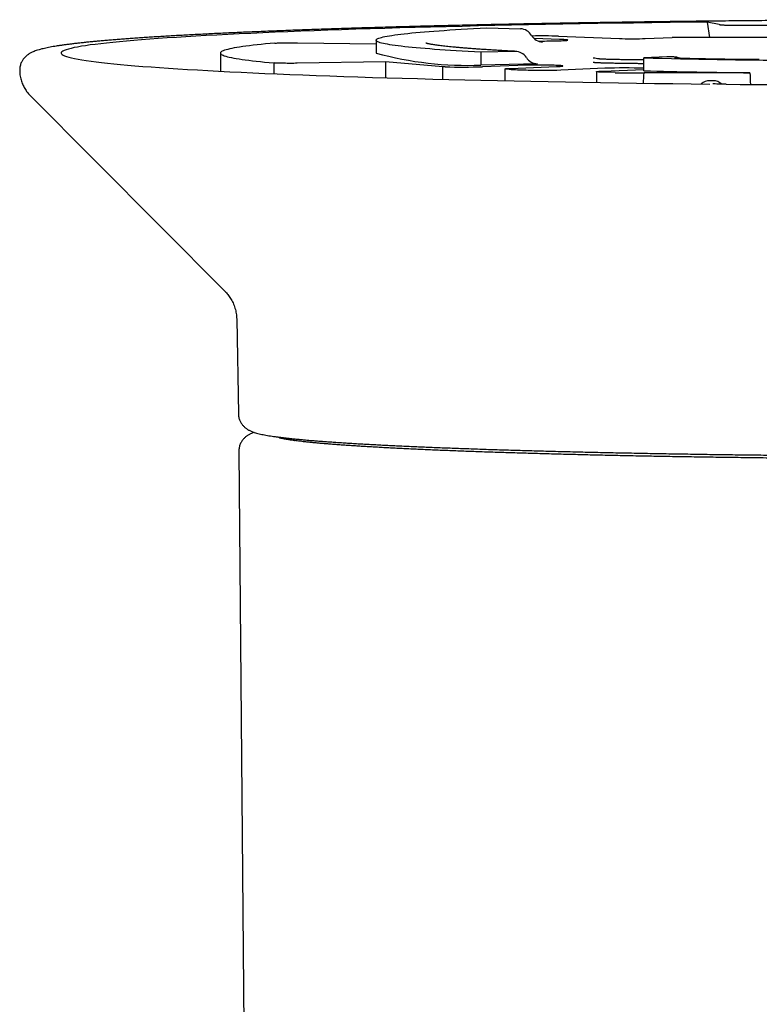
# Model space of a CAD drawing. Header units: millimetres. Extents: x 8 to 738, y 5 to 761.
# Tile 7 of 77: x 422 to 444, y 273 to 302. Entities that reach past the tile are written whole.
import ezdxf

# ---------------------------------------------------------------- set-up
doc = ezdxf.new("R2010")
doc.units = ezdxf.units.MM

msp = doc.modelspace()

# ---------------------------------------------------------------- linework, layer by layer
at = {"color": 7, "linetype": 'Continuous', "lineweight": 30}
for p, q in [((442.561, 301.401), (442.204, 301.472)), ((442.204, 301.472), (442.279, 301.026)), ((435.788, 301.304), (436.775, 301.28)), ((430.28, 300.87), (432.567, 300.836)), ((432.567, 300.946), (432.567, 300.571)), ((437.903, 300.968), (437.175, 300.991)), ((437.882, 301.062), (439.652, 300.993)), ((440.403, 300.994), (441.187, 301.026)), ((445.106, 301.025), (441.187, 301.026)), ((428.032, 300.571), (428.032, 300.042)), ((436.619, 300.619), (435.62, 300.596)), ((435.62, 300.596), (435.62, 300.221)), ((429.592, 300.284), (429.592, 300.284)), ((429.592, 300.284), (429.592, 299.969)), ((429.592, 300.284), (429.592, 299.969)), ((432.839, 300.311), (430.267, 300.273)), ((434.515, 300.173), (432.839, 300.311)), ((432.839, 300.311), (432.842, 299.853)), ((437.267, 300.26), (435.62, 300.221)), ((440.363, 300.375), (440.188, 300.375)), ((440.36, 300.054), (440.363, 300.429)), ((441.037, 300.463), (440.363, 300.429)), ((441.049, 300.463), (441.037, 300.463)), ((434.579, 300.17), (434.515, 300.173)), ((434.515, 299.806), (434.515, 300.173)), ((436.695, 300.212), (435.666, 300.172)), ((436.312, 300.109), (436.312, 299.764)), ((436.479, 300.125), (437.816, 300.177)), ((439.231, 300.128), (437.949, 300.077)), ((438.989, 300.029), (438.989, 299.714)), ((439.178, 300.047), (440.352, 300.093)), ((439.531, 300), (439.212, 300.011)), ((440.352, 300.093), (440.36, 300.093)), ((443.455, 299.994), (440.373, 299.995)), ((442.376, 299.765), (442.294, 299.766)), ((422.495, 299.333), (428.173, 293.623)), ((428.508, 292.826), (428.556, 290.068)), ((428.57, 288.973), (428.862, 255.439))]:
    msp.add_line(p, q, dxfattribs=at)
at = {"color": 7, "linetype": 'Continuous', "lineweight": 30, "flags": 128}
for points in [[(442.204, 301.472), (441.663, 301.466), (441.126, 301.459), (440.594, 301.452), (440.065, 301.444), (439.542, 301.437), (439.023, 301.428), (438.509, 301.42), (438.001, 301.411), (437.498, 301.401), (437.001, 301.392), (436.51, 301.382), (436.025, 301.371), (435.547, 301.36), (435.075, 301.349), (434.61, 301.338), (434.151, 301.326), (433.701, 301.314), (433.257, 301.301), (432.821, 301.288), (432.393, 301.275), (431.974, 301.262), (431.562, 301.248), (431.158, 301.234), (430.764, 301.22), (430.377, 301.205), (430, 301.19), (429.632, 301.175), (429.273, 301.159), (428.923, 301.144), (428.583, 301.128), (428.253, 301.112), (427.933, 301.095), (427.622, 301.078), (427.322, 301.062), (427.031, 301.044), (426.752, 301.027), (426.482, 301.01), (426.224, 300.992), (425.976, 300.974), (425.738, 300.956), (425.512, 300.938), (425.297, 300.919), (425.093, 300.901), (424.9, 300.882), (424.719, 300.863), (424.549, 300.844), (424.39, 300.825), (424.243, 300.806), (424.107, 300.786), (423.984, 300.767), (423.872, 300.747), (423.771, 300.728), (423.683, 300.708), (423.606, 300.688), (423.541, 300.669), (423.488, 300.649), (423.447, 300.629), (423.418, 300.609), (423.401, 300.589), (423.396, 300.569), (423.403, 300.55), (423.422, 300.53), (423.453, 300.51), (423.496, 300.49), (423.55, 300.47), (423.617, 300.45), (423.695, 300.431), (423.786, 300.411), (423.888, 300.391), (424.002, 300.372), (424.128, 300.353), (424.265, 300.333), (424.414, 300.314), (424.574, 300.295), (424.746, 300.276), (424.929, 300.257), (425.124, 300.238), (425.329, 300.22), (425.546, 300.201), (425.774, 300.183), (426.013, 300.165), (426.263, 300.147), (426.523, 300.13), (426.794, 300.112), (427.075, 300.095), (427.367, 300.078), (427.669, 300.061), (427.981, 300.044), (428.303, 300.028), (428.635, 300.012), (428.977, 299.996), (429.328, 299.98), (429.688, 299.965), (430.058, 299.949), (430.436, 299.935), (430.824, 299.92), (431.22, 299.906), (431.625, 299.892), (432.038, 299.878), (432.459, 299.864), (432.888, 299.851), (433.325, 299.839), (433.77, 299.826), (434.222, 299.814), (434.681, 299.802), (435.147, 299.791), (435.62, 299.78), (436.099, 299.769), (436.585, 299.758), (437.077, 299.748), (437.575, 299.739), (438.079, 299.729), (438.588, 299.72), (439.103, 299.712), (439.622, 299.704), (440.146, 299.696), (440.675, 299.688), (441.209, 299.681), (441.746, 299.675), (442.287, 299.669)], [(443.221, 301.38), (443.329, 301.381), (443.438, 301.382), (443.546, 301.384), (443.655, 301.385), (443.764, 301.386), (443.873, 301.387), (443.982, 301.388), (444.091, 301.389)], [(435.62, 300.596), (435.431, 300.606), (435.249, 300.616), (435.072, 300.626), (434.9, 300.637), (434.735, 300.647), (434.575, 300.658), (434.42, 300.668), (434.272, 300.679), (434.13, 300.69), (433.993, 300.701), (433.862, 300.712), (433.738, 300.723), (433.619, 300.734), (433.507, 300.745), (433.401, 300.757), (433.301, 300.768), (433.207, 300.78), (433.12, 300.791), (433.039, 300.803), (432.964, 300.815), (432.896, 300.826), (432.834, 300.838), (432.778, 300.85), (432.729, 300.862), (432.687, 300.873), (432.65, 300.885), (432.621, 300.897), (432.598, 300.909), (432.581, 300.921), (432.571, 300.933), (432.567, 300.945), (432.57, 300.957), (432.579, 300.969), (432.595, 300.981), (432.617, 300.993), (432.646, 301.004), (432.682, 301.016), (432.723, 301.028), (432.772, 301.04), (432.826, 301.052), (432.888, 301.064), (432.955, 301.075), (433.029, 301.087), (433.109, 301.098), (433.196, 301.11), (433.289, 301.122), (433.388, 301.133), (433.493, 301.144), (433.605, 301.156), (433.722, 301.167), (433.846, 301.178), (433.976, 301.189), (434.111, 301.2), (434.253, 301.211), (434.401, 301.222), (434.554, 301.232), (434.714, 301.243), (434.879, 301.253), (435.049, 301.264), (435.226, 301.274), (435.408, 301.284), (435.595, 301.294), (435.788, 301.304)], [(429.619, 300.861), (429.48, 300.848), (429.348, 300.835), (429.221, 300.823), (429.101, 300.81), (428.987, 300.797), (428.879, 300.784), (428.778, 300.771), (428.683, 300.758), (428.594, 300.745), (428.512, 300.732), (428.436, 300.719), (428.367, 300.706), (428.304, 300.693), (428.247, 300.679), (428.198, 300.666), (428.154, 300.653), (428.117, 300.639), (428.087, 300.626), (428.064, 300.612), (428.047, 300.599), (428.036, 300.586), (428.032, 300.572), (428.035, 300.559), (428.044, 300.545), (428.06, 300.532), (428.082, 300.519), (428.111, 300.505), (428.147, 300.492), (428.189, 300.478), (428.237, 300.465), (428.292, 300.452), (428.354, 300.439), (428.422, 300.425), (428.496, 300.412), (428.577, 300.399), (428.665, 300.386), (428.759, 300.373), (428.859, 300.36), (428.965, 300.347), (429.078, 300.334), (429.197, 300.321), (429.322, 300.309), (429.454, 300.296), (429.592, 300.284)], [(437.276, 300.923), (437.336, 300.922), (437.405, 300.922), (437.474, 300.922), (437.543, 300.923), (437.61, 300.923), (437.676, 300.924), (437.739, 300.925), (437.799, 300.926), (437.856, 300.928), (437.909, 300.929), (437.958, 300.931), (438.002, 300.933), (438.041, 300.935), (438.074, 300.937), (438.102, 300.939), (438.123, 300.941), (438.139, 300.944), (438.148, 300.946), (438.151, 300.949), (438.147, 300.951), (438.137, 300.953), (438.121, 300.956), (438.098, 300.958), (438.07, 300.96), (438.036, 300.962), (437.997, 300.964), (437.952, 300.966), (437.903, 300.968)], [(429.592, 300.284), (429.594, 300.283), (429.596, 300.283), (429.598, 300.283), (429.599, 300.283), (429.601, 300.283), (429.603, 300.283), (429.605, 300.282), (429.607, 300.282)], [(436.5, 300.093), (436.456, 300.095), (436.418, 300.097), (436.385, 300.099), (436.358, 300.101), (436.337, 300.103), (436.322, 300.105), (436.314, 300.108), (436.313, 300.11), (436.318, 300.112), (436.329, 300.115), (436.347, 300.117), (436.372, 300.119), (436.402, 300.121), (436.438, 300.123), (436.479, 300.125)], [(437.816, 300.177), (437.859, 300.179), (437.898, 300.181), (437.931, 300.183), (437.958, 300.185), (437.979, 300.188), (437.994, 300.19), (438.003, 300.192), (438.005, 300.195), (438.001, 300.197), (437.991, 300.2), (437.974, 300.202), (437.951, 300.204), (437.923, 300.206), (437.888, 300.209), (437.848, 300.21), (437.803, 300.212), (437.754, 300.214), (437.7, 300.216), (437.642, 300.217), (437.581, 300.218), (437.518, 300.219), (437.452, 300.22), (437.384, 300.22), (437.315, 300.221), (437.246, 300.221), (437.177, 300.22), (437.109, 300.22), (437.041, 300.22), (436.976, 300.219), (436.913, 300.218), (436.853, 300.217), (436.796, 300.215), (436.743, 300.214), (436.695, 300.212)], [(439.212, 300.011), (439.164, 300.013), (439.12, 300.015), (439.083, 300.017), (439.051, 300.019), (439.026, 300.021), (439.007, 300.024), (438.995, 300.026), (438.989, 300.029), (438.99, 300.031), (438.998, 300.033), (439.012, 300.036), (439.033, 300.038), (439.061, 300.041), (439.094, 300.043), (439.134, 300.045), (439.178, 300.047)], [(442.761, 299.662), (443.169, 299.658), (443.579, 299.654), (443.991, 299.651)]]:
    msp.add_lwpolyline(points, dxfattribs=at)
at = {"color": 7, "linetype": 'Continuous', "lineweight": 30}
for centre, radius, start, end in [((436.752, 300.88), 0.4, 30.6978, 86.5969), ((437.44, 301.289), 0.4, 210.6978, 266.5969), ((437.386, 285.45), 15.62, 88.1787, 91.0212), ((435.212, 310.163), 9.95, 254.5837, 272.3476), ((436.618, 300.236), 0.383, 32.0778, 89.8672), ((437.267, 300.643), 0.383, 212.0778, 269.8672), ((438.892, 299.759), 0.66, 75.2734, 89.998), ((449.904, 718.357), 418.036, 268.69231, 269.86399), ((441.223, 299.959), 0.5, 66.941, 88.6649), ((435.103, 317.639), 17.476, 268.2818, 271.8465), ((443.651, 499.686), 199.721, 267.9479, 268.09168), ((437.453, 315.554), 15.484, 268.3247, 271.8364), ((439.79, 283.064), 17.073, 88.0871, 91.877), ((440.063, 318.248), 18.256, 268.3294, 270.9734), ((448.54, 644.886), 344.929, 268.64105, 269.15527), ((442.289, 299.366), 0.4, 89.2844, 130.3154), ((442.371, 299.365), 0.4, 48.5101, 89.2924)]:
    msp.add_arc(centre, radius, start, end, dxfattribs=at)
for centre, major_axis, ratio, start_param, end_param in [((440.024, 301.005), (0.5, 0), 0.034899, 3.873607, 5.573663), ((440.058, 319.484), (0.001, 21.49), 0.034899, 3.541971, 3.576574), ((450.531, 587.91), (0.014, 370.852), 0.030227, 2.459672, 2.461124)]:
    msp.add_ellipse(centre, major_axis=major_axis, ratio=ratio, start_param=start_param, end_param=end_param, dxfattribs=at)
for points, knots in [([(478.875, 300.071), (478.876, 300.082), (478.876, 300.111), (478.87, 300.158), (478.859, 300.21), (478.843, 300.259), (478.823, 300.305), (478.801, 300.346), (478.776, 300.384), (478.75, 300.418), (478.722, 300.449), (478.694, 300.477), (478.664, 300.503), (478.633, 300.526), (478.6, 300.548), (478.565, 300.569), (478.527, 300.589), (478.484, 300.608), (478.432, 300.629), (478.368, 300.652), (478.294, 300.674), (478.214, 300.694), (478.133, 300.713), (478.047, 300.731), (477.956, 300.748), (477.862, 300.764), (477.765, 300.78), (477.664, 300.795), (477.558, 300.809), (477.447, 300.824), (477.332, 300.838), (477.211, 300.852), (477.086, 300.866), (476.956, 300.88), (476.82, 300.893), (476.68, 300.907), (476.534, 300.92), (476.384, 300.934), (476.228, 300.947), (476.067, 300.96), (475.902, 300.973), (475.731, 300.985), (475.555, 300.998), (475.374, 301.011), (475.188, 301.023), (474.998, 301.036), (474.802, 301.048), (474.601, 301.06), (474.396, 301.072), (474.186, 301.084), (473.971, 301.096), (473.751, 301.108), (473.527, 301.119), (473.298, 301.131), (473.064, 301.142), (472.826, 301.153), (472.583, 301.165), (472.336, 301.176), (472.084, 301.186), (471.828, 301.197), (471.568, 301.208), (471.303, 301.218), (471.034, 301.229), (470.761, 301.239), (470.484, 301.249), (470.203, 301.259), (469.918, 301.269), (469.628, 301.278), (469.335, 301.288), (469.039, 301.297), (468.738, 301.306), (468.434, 301.315), (468.126, 301.324), (467.814, 301.333), (467.499, 301.341), (467.18, 301.35), (466.858, 301.358), (466.533, 301.366), (466.204, 301.374), (465.873, 301.382), (465.538, 301.389), (465.2, 301.397), (464.859, 301.404), (464.515, 301.411), (464.168, 301.418), (463.819, 301.425), (463.467, 301.431), (463.112, 301.438), (462.754, 301.444), (462.394, 301.45), (462.032, 301.456), (461.667, 301.462), (461.3, 301.467), (460.931, 301.472), (460.56, 301.477), (460.187, 301.482), (459.811, 301.487), (459.434, 301.492), (459.055, 301.496), (458.674, 301.5), (458.292, 301.504), (457.908, 301.508), (457.522, 301.512), (457.135, 301.515), (456.747, 301.518), (456.357, 301.521), (455.967, 301.524), (455.575, 301.527), (455.182, 301.529), (454.788, 301.531), (454.393, 301.533), (453.998, 301.535), (453.602, 301.537), (453.205, 301.538), (452.807, 301.539), (452.409, 301.54), (452.011, 301.541), (451.613, 301.542), (451.214, 301.542), (450.815, 301.543), (450.416, 301.543), (450.017, 301.543), (449.618, 301.542), (449.22, 301.542), (448.821, 301.541), (448.423, 301.54), (448.026, 301.539), (447.628, 301.537), (447.232, 301.536), (446.836, 301.534), (446.441, 301.532), (446.047, 301.53), (445.654, 301.528), (445.261, 301.525), (444.87, 301.522), (444.48, 301.52), (444.091, 301.516), (443.704, 301.513), (443.317, 301.51), (442.933, 301.506), (442.55, 301.502), (442.168, 301.498), (441.788, 301.494), (441.41, 301.489), (441.034, 301.485), (440.66, 301.48), (440.288, 301.475), (439.918, 301.47), (439.55, 301.464), (439.184, 301.459), (438.821, 301.453), (438.46, 301.447), (438.102, 301.441), (437.746, 301.434), (437.392, 301.428), (437.042, 301.421), (436.694, 301.414), (436.349, 301.407), (436.007, 301.4), (435.667, 301.393), (435.331, 301.385), (434.998, 301.378), (434.668, 301.37), (434.342, 301.362), (434.018, 301.354), (433.698, 301.345), (433.382, 301.337), (433.069, 301.328), (432.759, 301.319), (432.453, 301.31), (432.151, 301.301), (431.853, 301.292), (431.558, 301.283), (431.267, 301.273), (430.981, 301.263), (430.698, 301.254), (430.419, 301.244), (430.144, 301.233), (429.874, 301.223), (429.607, 301.213), (429.345, 301.202), (429.087, 301.191), (428.834, 301.181), (428.585, 301.17), (428.34, 301.159), (428.1, 301.147), (427.865, 301.136), (427.634, 301.125), (427.407, 301.113), (427.186, 301.102), (426.969, 301.09), (426.757, 301.078), (426.549, 301.066), (426.347, 301.054), (426.149, 301.042), (425.957, 301.029), (425.769, 301.017), (425.586, 301.004), (425.408, 300.992), (425.236, 300.979), (425.068, 300.966), (424.905, 300.953), (424.748, 300.94), (424.595, 300.927), (424.448, 300.913), (424.306, 300.9), (424.169, 300.887), (424.037, 300.873), (423.91, 300.859), (423.788, 300.845), (423.671, 300.831), (423.56, 300.817), (423.453, 300.803), (423.351, 300.788), (423.253, 300.773), (423.161, 300.758), (423.072, 300.742), (422.987, 300.725), (422.906, 300.708), (422.827, 300.689), (422.748, 300.668), (422.675, 300.645), (422.611, 300.622), (422.559, 300.6), (422.516, 300.579), (422.478, 300.557), (422.443, 300.535), (422.41, 300.511), (422.379, 300.485), (422.349, 300.457), (422.321, 300.427), (422.294, 300.394), (422.27, 300.357), (422.246, 300.316), (422.225, 300.27), (422.208, 300.219), (422.196, 300.165), (422.189, 300.116), (422.189, 300.084), (422.189, 300.071)], [0, 0, 0, 0, 0.000774, 0.002077, 0.003376, 0.004676, 0.005985, 0.007313, 0.008673, 0.010082, 0.01156, 0.013129, 0.014818, 0.01666, 0.0187, 0.020994, 0.023624, 0.026712, 0.030454, 0.035181, 0.041285, 0.046711, 0.051802, 0.057199, 0.062352, 0.06735, 0.072245, 0.077068, 0.081838, 0.086569, 0.091269, 0.095945, 0.100601, 0.105243, 0.109871, 0.114488, 0.119097, 0.123698, 0.128292, 0.132881, 0.137465, 0.142045, 0.146622, 0.151195, 0.155765, 0.160333, 0.164899, 0.169462, 0.174024, 0.178584, 0.183143, 0.187701, 0.192257, 0.196813, 0.201367, 0.205921, 0.210473, 0.215025, 0.219577, 0.224127, 0.228677, 0.233227, 0.237776, 0.242325, 0.246873, 0.251421, 0.255968, 0.260516, 0.265063, 0.269609, 0.274155, 0.278701, 0.283247, 0.287793, 0.292338, 0.296883, 0.301428, 0.305973, 0.310518, 0.315062, 0.319607, 0.324151, 0.328695, 0.333239, 0.337783, 0.342327, 0.34687, 0.351414, 0.355958, 0.360501, 0.365044, 0.369588, 0.374131, 0.378674, 0.383217, 0.38776, 0.392303, 0.396846, 0.401388, 0.405931, 0.410474, 0.415017, 0.419559, 0.424102, 0.428644, 0.433187, 0.43773, 0.442272, 0.446814, 0.451357, 0.455899, 0.460442, 0.464984, 0.469527, 0.474069, 0.478611, 0.483154, 0.487696, 0.492238, 0.496781, 0.501323, 0.505865, 0.510408, 0.51495, 0.519492, 0.524035, 0.528577, 0.533119, 0.537662, 0.542204, 0.546746, 0.551289, 0.555831, 0.560374, 0.564916, 0.569459, 0.574001, 0.578544, 0.583086, 0.587629, 0.592172, 0.596714, 0.601257, 0.6058, 0.610343, 0.614885, 0.619428, 0.623971, 0.628514, 0.633058, 0.637601, 0.642144, 0.646687, 0.651231, 0.655774, 0.660318, 0.664861, 0.669405, 0.673949, 0.678493, 0.683037, 0.687582, 0.692126, 0.69667, 0.701215, 0.70576, 0.710305, 0.71485, 0.719396, 0.723941, 0.728487, 0.733033, 0.737579, 0.742126, 0.746673, 0.75122, 0.755767, 0.760315, 0.764863, 0.769412, 0.773961, 0.778511, 0.783061, 0.787611, 0.792162, 0.796714, 0.801267, 0.80582, 0.810375, 0.81493, 0.819486, 0.824043, 0.828602, 0.833162, 0.837723, 0.842286, 0.846851, 0.851419, 0.855988, 0.86056, 0.865136, 0.869715, 0.874297, 0.878885, 0.883477, 0.888076, 0.892681, 0.897295, 0.901919, 0.906555, 0.911205, 0.915873, 0.920562, 0.925278, 0.930029, 0.934825, 0.93968, 0.944616, 0.949669, 0.954893, 0.96039, 0.966345, 0.971214, 0.974848, 0.977864, 0.980429, 0.982657, 0.984632, 0.986412, 0.988042, 0.989557, 0.990982, 0.992342, 0.993655, 0.995062, 0.996431, 0.997772, 0.999096, 1, 1, 1, 1]), ([(442.561, 301.401), (442.566, 301.4), (442.577, 301.398), (442.602, 301.395), (442.631, 301.393), (442.663, 301.391), (442.695, 301.389), (442.731, 301.387), (442.772, 301.385), (442.817, 301.384), (442.862, 301.383), (442.903, 301.382), (442.938, 301.381), (442.983, 301.38), (443.036, 301.38), (443.099, 301.379), (443.161, 301.38), (443.201, 301.38), (443.221, 301.38)], [0, 0, 0, 0, 0.083956, 0.166841, 0.249267, 0.313977, 0.376917, 0.438458, 0.498999, 0.565473, 0.628812, 0.669702, 0.709814, 0.749424, 0.814629, 0.876926, 0.938091, 1, 1, 1, 1]), ([(429.619, 300.861), (429.633, 300.862), (429.661, 300.864), (429.725, 300.866), (429.802, 300.869), (429.891, 300.87), (429.986, 300.871), (430.086, 300.872), (430.186, 300.871), (430.248, 300.871), (430.28, 300.87)], [0, 0, 0, 0, 0.12572, 0.249777, 0.37635, 0.499631, 0.626072, 0.74953, 0.875535, 1, 1, 1, 1]), ([(436.644, 300.619), (436.615, 300.621), (436.528, 300.625), (436.388, 300.633), (436.227, 300.642), (436.071, 300.651), (435.921, 300.66), (435.775, 300.67), (435.634, 300.679), (435.499, 300.688), (435.369, 300.698), (435.244, 300.707), (435.125, 300.717), (435.012, 300.727), (434.903, 300.736), (434.801, 300.746), (434.704, 300.756), (434.613, 300.766), (434.529, 300.775), (434.45, 300.785), (434.377, 300.794), (434.31, 300.803), (434.25, 300.812), (434.197, 300.821), (434.15, 300.829), (434.11, 300.837), (434.077, 300.844), (434.052, 300.85), (434.035, 300.855), (434.024, 300.858), (434.018, 300.86), (434.019, 300.86), (434.019, 300.86)], [0, 0, 0, 0, 0.019607, 0.056703, 0.093781, 0.130838, 0.16787, 0.204873, 0.241843, 0.278775, 0.315663, 0.352501, 0.389279, 0.425988, 0.462614, 0.499143, 0.535554, 0.571823, 0.607921, 0.643808, 0.679437, 0.714745, 0.749653, 0.784059, 0.817834, 0.850817, 0.882808, 0.913572, 0.939635, 0.96402, 0.986611, 1, 1, 1, 1]), ([(430.267, 300.273), (430.236, 300.272), (430.173, 300.271), (430.073, 300.271), (429.973, 300.271), (429.877, 300.273), (429.789, 300.274), (429.713, 300.276), (429.649, 300.279), (429.621, 300.281), (429.607, 300.282)], [0, 0, 0, 0, 0.125718, 0.249777, 0.376347, 0.499632, 0.626068, 0.749532, 0.875533, 1, 1, 1, 1]), ([(439.674, 300.269), (439.66, 300.27), (439.62, 300.27), (439.555, 300.271), (439.479, 300.272), (439.407, 300.273), (439.338, 300.275), (439.272, 300.277), (439.209, 300.278), (439.152, 300.28), (439.098, 300.282), (439.05, 300.285), (439.007, 300.287), (438.97, 300.289), (438.94, 300.291), (438.917, 300.293), (438.901, 300.294), (438.891, 300.295), (438.886, 300.296), (438.886, 300.296), (438.887, 300.296)], [0, 0, 0, 0, 0.034528, 0.100046, 0.165495, 0.230835, 0.296034, 0.361049, 0.425825, 0.490287, 0.554331, 0.617808, 0.680507, 0.742118, 0.802185, 0.85421, 0.902621, 0.946573, 0.985545, 1, 1, 1, 1]), ([(440.188, 300.375), (440.173, 300.375), (440.13, 300.375), (440.059, 300.375), (439.975, 300.375), (439.893, 300.376), (439.811, 300.377), (439.732, 300.378), (439.654, 300.379), (439.58, 300.38), (439.508, 300.382), (439.44, 300.383), (439.375, 300.385), (439.314, 300.387), (439.258, 300.389), (439.207, 300.391), (439.161, 300.393), (439.121, 300.395), (439.087, 300.397), (439.061, 300.399), (439.041, 300.401), (439.029, 300.402), (439.022, 300.403), (439.022, 300.403), (439.021, 300.403)], [0, 0, 0, 0, 0.026879, 0.077974, 0.129064, 0.180128, 0.231153, 0.282124, 0.333022, 0.383825, 0.434506, 0.48503, 0.535351, 0.585408, 0.635122, 0.684378, 0.733022, 0.780832, 0.827499, 0.87259, 0.910643, 0.945639, 0.977191, 1, 1, 1, 1]), ([(440.362, 300.259), (440.351, 300.259), (440.301, 300.26), (440.208, 300.262), (440.084, 300.264), (439.957, 300.266), (439.831, 300.268), (439.736, 300.269), (439.684, 300.269), (439.674, 300.269)], [0, 0, 0, 0, 0.049731, 0.233343, 0.416859, 0.600292, 0.783657, 0.957286, 1, 1, 1, 1]), ([(441.235, 300.459), (441.19, 300.46), (441.128, 300.461), (441.066, 300.463), (441.049, 300.463)], [0, 0, 0, 0, 0.725804, 1, 1, 1, 1]), ([(441.805, 300.406), (441.792, 300.406), (441.756, 300.407), (441.698, 300.408), (441.632, 300.41), (441.571, 300.412), (441.514, 300.414), (441.461, 300.416), (441.414, 300.418), (441.372, 300.42), (441.336, 300.422), (441.307, 300.424), (441.285, 300.426), (441.27, 300.428), (441.262, 300.428), (441.258, 300.429), (441.259, 300.429), (441.259, 300.429)], [0, 0, 0, 0, 0.043575, 0.125893, 0.207998, 0.289784, 0.37115, 0.451955, 0.531998, 0.610993, 0.688517, 0.763955, 0.828822, 0.888894, 0.943163, 0.9911, 1, 1, 1, 1]), ([(443.093, 300.383), (443.042, 300.384), (442.895, 300.386), (442.654, 300.39), (442.371, 300.395), (442.087, 300.4), (441.9, 300.404), (441.805, 300.406)], [0, 0, 0, 0, 0.115677, 0.335418, 0.555154, 0.774882, 1, 1, 1, 1]), ([(443.726, 300.379), (443.712, 300.379), (443.669, 300.379), (443.598, 300.379), (443.515, 300.379), (443.431, 300.379), (443.349, 300.38), (443.268, 300.38), (443.19, 300.381), (443.131, 300.382), (443.1, 300.383), (443.093, 300.383)], [0, 0, 0, 0, 0.067762, 0.196574, 0.32541, 0.454232, 0.583013, 0.711724, 0.840337, 0.961935, 1, 1, 1, 1]), ([(422.188, 300.071), (422.189, 300.051), (422.189, 300.005), (422.196, 299.934), (422.209, 299.86), (422.227, 299.788), (422.249, 299.719), (422.275, 299.654), (422.305, 299.592), (422.337, 299.534), (422.372, 299.48), (422.409, 299.43), (422.447, 299.385), (422.476, 299.352), (422.493, 299.336), (422.496, 299.333)], [0, 0, 0, 0, 0.066422, 0.148908, 0.230978, 0.312715, 0.394218, 0.475604, 0.557023, 0.638673, 0.720816, 0.803793, 0.888041, 0.974093, 1, 1, 1, 1]), ([(442.761, 299.662), (442.72, 299.663), (442.638, 299.664), (442.53, 299.667), (442.437, 299.67), (442.392, 299.673), (442.369, 299.674)], [0, 0, 0, 0, 0.246151, 0.487594, 0.735442, 1, 1, 1, 1]), ([(428.173, 293.622), (428.178, 293.617), (428.197, 293.599), (428.23, 293.562), (428.271, 293.511), (428.311, 293.455), (428.35, 293.394), (428.386, 293.328), (428.418, 293.257), (428.446, 293.182), (428.47, 293.105), (428.488, 293.025), (428.5, 292.943), (428.507, 292.877), (428.507, 292.837), (428.507, 292.826)], [0, 0, 0, 0, 0.031346, 0.11631, 0.200843, 0.285351, 0.369985, 0.454877, 0.540026, 0.62532, 0.710591, 0.795662, 0.880383, 0.964645, 1, 1, 1, 1]), ([(428.556, 290.068), (428.556, 290.061), (428.556, 290.036), (428.562, 289.993), (428.573, 289.941), (428.588, 289.892), (428.608, 289.847), (428.63, 289.806), (428.654, 289.769), (428.68, 289.735), (428.707, 289.705), (428.735, 289.678), (428.764, 289.653), (428.794, 289.631), (428.824, 289.611), (428.856, 289.592), (428.891, 289.574), (428.928, 289.557), (428.972, 289.539), (429.025, 289.521), (429.09, 289.501), (429.163, 289.483), (429.239, 289.466), (429.318, 289.45), (429.401, 289.435), (429.49, 289.42), (429.582, 289.407), (429.678, 289.393), (429.778, 289.38), (429.883, 289.368), (429.992, 289.355), (430.106, 289.343), (430.225, 289.331), (430.349, 289.319), (430.478, 289.307), (430.612, 289.295), (430.751, 289.284), (430.895, 289.272), (431.044, 289.261), (431.198, 289.25), (431.357, 289.238), (431.521, 289.227), (431.69, 289.217), (431.864, 289.206), (432.042, 289.195), (432.226, 289.184), (432.414, 289.174), (432.606, 289.164), (432.804, 289.153), (433.006, 289.143), (433.213, 289.133), (433.424, 289.124), (433.64, 289.114), (433.86, 289.104), (434.084, 289.095), (434.313, 289.085), (434.546, 289.076), (434.784, 289.067), (435.025, 289.058), (435.271, 289.05), (435.52, 289.041), (435.774, 289.032), (436.031, 289.024), (436.293, 289.016), (436.557, 289.008), (436.826, 289), (437.098, 288.992), (437.374, 288.985), (437.654, 288.977), (437.936, 288.97), (438.222, 288.963), (438.512, 288.956), (438.804, 288.949), (439.1, 288.943), (439.398, 288.936), (439.7, 288.93), (440.004, 288.924), (440.311, 288.918), (440.621, 288.912), (440.934, 288.907), (441.249, 288.901), (441.566, 288.896), (441.886, 288.891), (442.208, 288.886), (442.532, 288.881), (442.859, 288.877), (443.187, 288.873), (443.518, 288.869), (443.85, 288.865), (444.184, 288.861), (444.52, 288.858), (444.857, 288.854), (445.196, 288.851), (445.536, 288.848), (445.878, 288.845), (446.22, 288.843), (446.564, 288.84), (446.909, 288.838), (447.255, 288.836), (447.602, 288.835), (447.95, 288.833), (448.298, 288.832), (448.647, 288.83), (448.996, 288.829), (449.346, 288.829), (449.696, 288.828), (450.046, 288.828), (450.397, 288.828), (450.747, 288.828), (451.098, 288.828), (451.448, 288.828), (451.798, 288.829), (452.148, 288.83), (452.497, 288.831), (452.845, 288.832), (453.194, 288.833), (453.541, 288.835), (453.888, 288.837), (454.233, 288.839), (454.578, 288.841), (454.922, 288.843), (455.264, 288.846), (455.606, 288.849), (455.945, 288.852), (456.284, 288.855), (456.621, 288.858), (456.956, 288.862), (457.29, 288.865), (457.622, 288.869), (457.952, 288.874), (458.28, 288.878), (458.606, 288.882), (458.93, 288.887), (459.251, 288.892), (459.57, 288.897), (459.887, 288.902), (460.202, 288.908), (460.514, 288.913), (460.823, 288.919), (461.129, 288.925), (461.433, 288.931), (461.734, 288.937), (462.032, 288.944), (462.327, 288.95), (462.618, 288.957), (462.907, 288.964), (463.192, 288.971), (463.474, 288.979), (463.753, 288.986), (464.028, 288.994), (464.299, 289.001), (464.567, 289.009), (464.831, 289.017), (465.091, 289.026), (465.348, 289.034), (465.6, 289.042), (465.849, 289.051), (466.094, 289.06), (466.334, 289.069), (466.57, 289.078), (466.802, 289.087), (467.03, 289.097), (467.254, 289.106), (467.473, 289.116), (467.687, 289.125), (467.898, 289.135), (468.103, 289.145), (468.304, 289.155), (468.501, 289.166), (468.692, 289.176), (468.879, 289.186), (469.061, 289.197), (469.238, 289.208), (469.411, 289.218), (469.578, 289.229), (469.741, 289.24), (469.899, 289.251), (470.051, 289.263), (470.199, 289.274), (470.342, 289.286), (470.479, 289.297), (470.612, 289.309), (470.739, 289.321), (470.862, 289.332), (470.979, 289.345), (471.091, 289.357), (471.199, 289.369), (471.301, 289.382), (471.399, 289.395), (471.492, 289.408), (471.581, 289.421), (471.665, 289.435), (471.746, 289.449), (471.823, 289.465), (471.899, 289.482), (471.976, 289.501), (472.044, 289.522), (472.102, 289.543), (472.146, 289.561), (472.185, 289.58), (472.221, 289.599), (472.254, 289.619), (472.285, 289.641), (472.315, 289.665), (472.344, 289.692), (472.372, 289.721), (472.398, 289.753), (472.423, 289.788), (472.447, 289.828), (472.468, 289.873), (472.487, 289.924), (472.5, 289.977), (472.507, 290.025), (472.507, 290.056), (472.508, 290.067)], [0, 0, 0, 0, 0.00054, 0.001942, 0.003336, 0.004728, 0.006123, 0.007533, 0.008968, 0.010445, 0.011984, 0.013608, 0.015343, 0.017225, 0.019296, 0.021611, 0.024244, 0.027304, 0.030962, 0.03551, 0.041477, 0.048106, 0.054107, 0.059781, 0.06579, 0.071562, 0.077181, 0.082699, 0.088146, 0.09354, 0.098895, 0.104218, 0.109518, 0.114798, 0.120063, 0.125315, 0.130555, 0.135787, 0.141011, 0.146229, 0.151441, 0.156648, 0.161851, 0.16705, 0.172246, 0.177439, 0.18263, 0.187818, 0.193005, 0.198189, 0.203372, 0.208554, 0.213734, 0.218913, 0.224091, 0.229268, 0.234444, 0.23962, 0.244794, 0.249968, 0.255141, 0.260314, 0.265486, 0.270658, 0.275829, 0.281, 0.286171, 0.291341, 0.29651, 0.30168, 0.306849, 0.312018, 0.317186, 0.322355, 0.327523, 0.332691, 0.337859, 0.343026, 0.348194, 0.353361, 0.358528, 0.363695, 0.368862, 0.374028, 0.379195, 0.384362, 0.389528, 0.394694, 0.39986, 0.405027, 0.410193, 0.415359, 0.420524, 0.42569, 0.430856, 0.436022, 0.441188, 0.446353, 0.451519, 0.456684, 0.46185, 0.467015, 0.472181, 0.477346, 0.482512, 0.487677, 0.492843, 0.498008, 0.503174, 0.508339, 0.513504, 0.51867, 0.523835, 0.529001, 0.534166, 0.539332, 0.544497, 0.549663, 0.554828, 0.559994, 0.56516, 0.570325, 0.575491, 0.580657, 0.585823, 0.590989, 0.596155, 0.601321, 0.606487, 0.611653, 0.616819, 0.621986, 0.627152, 0.632319, 0.637485, 0.642652, 0.647819, 0.652986, 0.658153, 0.663321, 0.668488, 0.673656, 0.678824, 0.683992, 0.68916, 0.694329, 0.699497, 0.704666, 0.709836, 0.715005, 0.720175, 0.725346, 0.730516, 0.735687, 0.740859, 0.746031, 0.751203, 0.756376, 0.76155, 0.766724, 0.771899, 0.777075, 0.782252, 0.787429, 0.792608, 0.797787, 0.802968, 0.80815, 0.813334, 0.81852, 0.823707, 0.828896, 0.834088, 0.839282, 0.844479, 0.84968, 0.854884, 0.860093, 0.865306, 0.870526, 0.875752, 0.880987, 0.886231, 0.891486, 0.896754, 0.902039, 0.907344, 0.912675, 0.918037, 0.92344, 0.928897, 0.934427, 0.940059, 0.945839, 0.951849, 0.958242, 0.965331, 0.969922, 0.973625, 0.976721, 0.979365, 0.981672, 0.983724, 0.98558, 0.987286, 0.988877, 0.990383, 0.991826, 0.993224, 0.994735, 0.996211, 0.99766, 0.999091, 1, 1, 1, 1]), ([(429.014, 289.525), (429.01, 289.524), (428.99, 289.518), (428.958, 289.505), (428.916, 289.486), (428.878, 289.468), (428.844, 289.448), (428.812, 289.427), (428.781, 289.404), (428.752, 289.38), (428.723, 289.352), (428.696, 289.322), (428.67, 289.289), (428.645, 289.251), (428.621, 289.208), (428.601, 289.159), (428.585, 289.107), (428.574, 289.053), (428.569, 289.008), (428.57, 288.981), (428.57, 288.973)], [0, 0, 0, 0, 0.029852, 0.15196, 0.253042, 0.338215, 0.411583, 0.476086, 0.533842, 0.586425, 0.635042, 0.680649, 0.724017, 0.765768, 0.810914, 0.854763, 0.897651, 0.939879, 0.981624, 1, 1, 1, 1]), ([(471.323, 289.365), (471.323, 289.365), (471.323, 289.365), (471.317, 289.363), (471.307, 289.36), (471.29, 289.356), (471.267, 289.35), (471.238, 289.344), (471.203, 289.336), (471.161, 289.328), (471.112, 289.32), (471.056, 289.31), (470.994, 289.301), (470.925, 289.291), (470.85, 289.281), (470.768, 289.271), (470.68, 289.26), (470.586, 289.25), (470.486, 289.239), (470.38, 289.228), (470.269, 289.217), (470.151, 289.207), (470.028, 289.196), (469.899, 289.185), (469.765, 289.174), (469.625, 289.164), (469.479, 289.153), (469.329, 289.143), (469.172, 289.132), (469.011, 289.122), (468.845, 289.111), (468.673, 289.101), (468.497, 289.091), (468.315, 289.081), (468.129, 289.07), (467.937, 289.061), (467.741, 289.051), (467.54, 289.041), (467.334, 289.031), (467.124, 289.022), (466.909, 289.012), (466.69, 289.003), (466.466, 288.994), (466.238, 288.985), (466.005, 288.976), (465.768, 288.967), (465.527, 288.959), (465.282, 288.95), (465.033, 288.942), (464.78, 288.934), (464.523, 288.926), (464.262, 288.918), (463.998, 288.91), (463.73, 288.902), (463.458, 288.895), (463.183, 288.887), (462.904, 288.88), (462.622, 288.873), (462.336, 288.866), (462.047, 288.86), (461.756, 288.853), (461.461, 288.847), (461.163, 288.841), (460.862, 288.835), (460.559, 288.829), (460.252, 288.823), (459.943, 288.818), (459.632, 288.812), (459.318, 288.807), (459.001, 288.802), (458.683, 288.798), (458.362, 288.793), (458.039, 288.789), (457.714, 288.784), (457.387, 288.78), (457.058, 288.777), (456.727, 288.773), (456.395, 288.769), (456.061, 288.766), (455.725, 288.763), (455.388, 288.76), (455.05, 288.758), (454.711, 288.755), (454.37, 288.753), (454.029, 288.751), (453.686, 288.749), (453.343, 288.747), (452.999, 288.746), (452.654, 288.744), (452.308, 288.743), (451.962, 288.742), (451.616, 288.741), (451.27, 288.741), (450.923, 288.741), (450.576, 288.74), (450.229, 288.741), (449.882, 288.741), (449.535, 288.741), (449.189, 288.742), (448.843, 288.743), (448.498, 288.744), (448.153, 288.745), (447.808, 288.747), (447.465, 288.748), (447.122, 288.75), (446.78, 288.752), (446.439, 288.755), (446.099, 288.757), (445.761, 288.76), (445.424, 288.762), (445.088, 288.765), (444.753, 288.769), (444.421, 288.772), (444.09, 288.776), (443.76, 288.78), (443.433, 288.784), (443.107, 288.788), (442.783, 288.792), (442.462, 288.797), (442.143, 288.801), (441.826, 288.806), (441.511, 288.811), (441.199, 288.817), (440.889, 288.822), (440.582, 288.828), (440.278, 288.833), (439.977, 288.839), (439.678, 288.846), (439.382, 288.852), (439.09, 288.858), (438.8, 288.865), (438.514, 288.872), (438.231, 288.879), (437.951, 288.886), (437.675, 288.893), (437.402, 288.901), (437.133, 288.908), (436.867, 288.916), (436.606, 288.924), (436.348, 288.932), (436.094, 288.94), (435.843, 288.948), (435.597, 288.957), (435.355, 288.966), (435.117, 288.974), (434.884, 288.983), (434.654, 288.992), (434.429, 289.001), (434.209, 289.011), (433.993, 289.02), (433.781, 289.029), (433.574, 289.039), (433.372, 289.049), (433.174, 289.059), (432.982, 289.068), (432.794, 289.079), (432.611, 289.089), (432.433, 289.099), (432.26, 289.109), (432.092, 289.12), (431.929, 289.13), (431.771, 289.141), (431.619, 289.151), (431.472, 289.162), (431.33, 289.173), (431.194, 289.183), (431.064, 289.194), (430.939, 289.205), (430.819, 289.216), (430.705, 289.227), (430.597, 289.237), (430.495, 289.248), (430.399, 289.259), (430.309, 289.269), (430.225, 289.28), (430.147, 289.29), (430.076, 289.301), (430.011, 289.31), (429.953, 289.32), (429.902, 289.329), (429.857, 289.338), (429.82, 289.345), (429.791, 289.352), (429.769, 289.357), (429.754, 289.362), (429.745, 289.364), (429.74, 289.366), (429.741, 289.365), (429.741, 289.365)], [0, 0, 0, 0, 0.002024, 0.005337, 0.008898, 0.012702, 0.016739, 0.020992, 0.025441, 0.030064, 0.034836, 0.039736, 0.044744, 0.049842, 0.055015, 0.06025, 0.065537, 0.070867, 0.076232, 0.081628, 0.087049, 0.092491, 0.097951, 0.103426, 0.108915, 0.114414, 0.119924, 0.125442, 0.130968, 0.1365, 0.142038, 0.147581, 0.153128, 0.15868, 0.164234, 0.169792, 0.175353, 0.180916, 0.186482, 0.19205, 0.197619, 0.203191, 0.208763, 0.214338, 0.219913, 0.22549, 0.231068, 0.236647, 0.242226, 0.247807, 0.253388, 0.25897, 0.264553, 0.270136, 0.27572, 0.281305, 0.28689, 0.292475, 0.298061, 0.303647, 0.309234, 0.314821, 0.320408, 0.325996, 0.331584, 0.337172, 0.34276, 0.348349, 0.353938, 0.359527, 0.365116, 0.370706, 0.376295, 0.381885, 0.387475, 0.393065, 0.398655, 0.404246, 0.409836, 0.415427, 0.421017, 0.426608, 0.432199, 0.43779, 0.443381, 0.448972, 0.454563, 0.460154, 0.465745, 0.471336, 0.476927, 0.482519, 0.48811, 0.493701, 0.499292, 0.504884, 0.510475, 0.516066, 0.521658, 0.527249, 0.53284, 0.538431, 0.544023, 0.549614, 0.555205, 0.560796, 0.566387, 0.571978, 0.577569, 0.583159, 0.58875, 0.594341, 0.599931, 0.605522, 0.611112, 0.616702, 0.622292, 0.627882, 0.633472, 0.639061, 0.644651, 0.65024, 0.655829, 0.661418, 0.667006, 0.672595, 0.678183, 0.683771, 0.689358, 0.694945, 0.700532, 0.706119, 0.711705, 0.717291, 0.722876, 0.728461, 0.734046, 0.739629, 0.745213, 0.750795, 0.756377, 0.761959, 0.767539, 0.773119, 0.778697, 0.784275, 0.789852, 0.795427, 0.801001, 0.806574, 0.812146, 0.817715, 0.823283, 0.828848, 0.834412, 0.839973, 0.845531, 0.851086, 0.856637, 0.862185, 0.867728, 0.873267, 0.878799, 0.884326, 0.889845, 0.895355, 0.900857, 0.906347, 0.911824, 0.917286, 0.92273, 0.928154, 0.933552, 0.938922, 0.944256, 0.949547, 0.954787, 0.959964, 0.965065, 0.970073, 0.974969, 0.979729, 0.984326, 0.988288, 0.992039, 0.995563, 0.998851, 1, 1, 1, 1]), ([(430.149, 289.339), (430.151, 289.336), (430.162, 289.323), (430.175, 289.306), (430.186, 289.288), (430.187, 289.285)], [0, 0, 0, 0, 0.1823842, 0.8463186, 1, 1, 1, 1])]:
    msp.add_open_spline(points, degree=3, knots=knots, dxfattribs=at)

doc.saveas('drawing.dxf')
